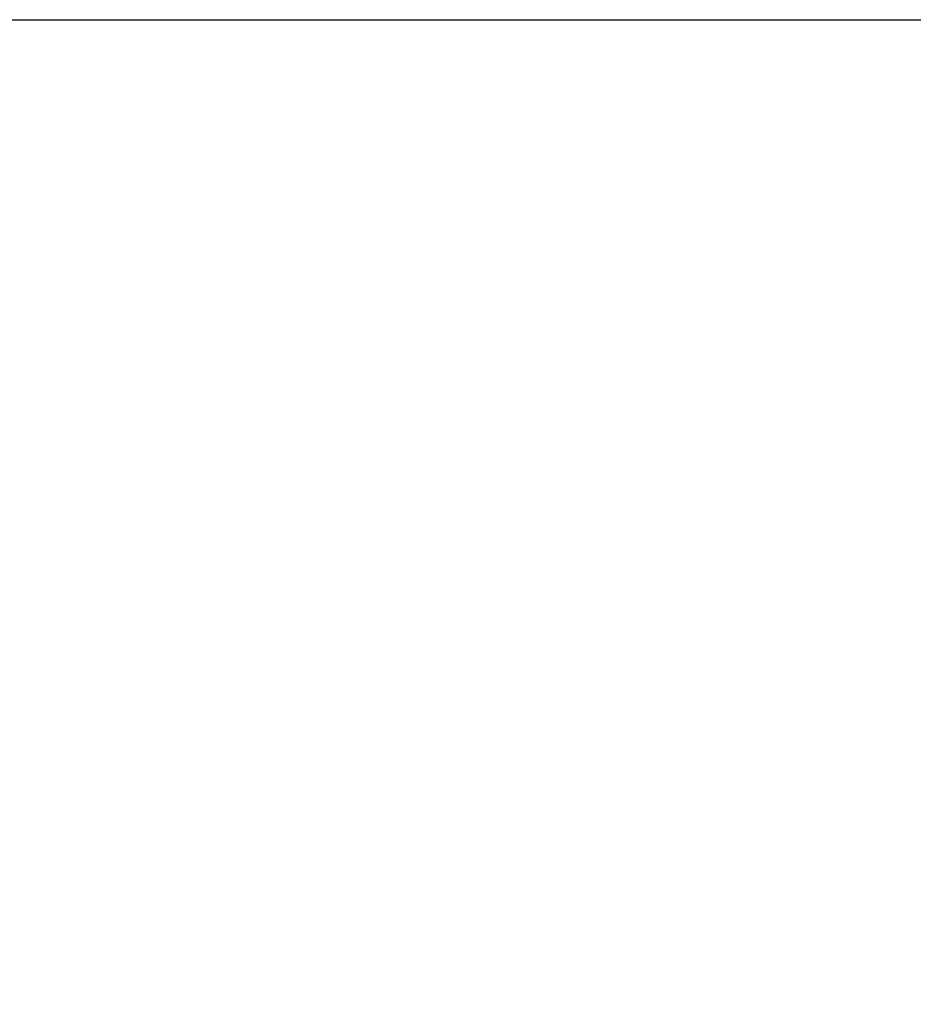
# Model space of a CAD drawing. Header units: inches. Extents: x 0.1 to 33.9, y 0.6 to 21.4.
# Tile 31 of 82: x 14 to 15.5, y 9.8 to 11.6. Entities that reach past the tile are written whole.
import ezdxf

# ---------------------------------------------------------------- set-up
doc = ezdxf.new("R2010")
doc.units = ezdxf.units.IN
doc.header["$MEASUREMENT"] = 0
doc.layers.add('Dimension (ANSI)', color=7, linetype='Continuous', lineweight=25)
doc.styles.add('Note Text (ANSI)', font='tahoma.ttf')
doc.dimstyles.new('Default (ANSI)', dxfattribs={"dimtxt": 0.12, "dimasz": 0.098425, "dimexe": 0.125, "dimexo": 0.0625, "dimgap": 0.031496, "dimtad": 0, "dimtih": 1, "dimtoh": 1, "dimrnd": 1e-08, "dimzin": 4, "dimdsep": 46, "dimtxsty": 'Note Text (ANSI)', "dimcen": 0.09, "dimdle": 0.393701, "dimclrd": 256, "dimclre": 256, "dimclrt": 256, "dimadec": 0, "dimazin": 1, "dimtfac": 1, "dimtofl": 0, "dimtmove": 0, "dimatfit": 3, "dimfxl": 1, "dimtolj": 1, "dimtzin": 4, "dimlwd": -1, "dimlwe": -1, "dimarcsym": 0})

# ---------------------------------------------------------------- blocks, each defined once
blk = doc.blocks.new('*D7')
at = {"layer": 'Defpoints', "color": 0, "transparency": 16777216}
for p in [(9.9454, 11.5564), (17.6262, 11.5564), (17.8161, 5.6379)]:
    blk.add_point(p, dxfattribs=at)
at = {"layer": 'Dimension (ANSI)', "transparency": 16777216}
for p, q in [((10.0079, 11.5564), (17.7512, 11.5564)), ((17.6262, 11.4579), (17.6262, 8.6911)), ((17.6262, 5.7363), (17.6262, 8.5031))]:
    blk.add_line(p, q, dxfattribs=at)
for points in [[(17.6098, 11.4579), (17.6426, 11.4579), (17.6262, 11.5564)], [(17.6098, 5.7363), (17.6426, 5.7363), (17.6262, 5.6379)]]:
    blk.add_solid(points, dxfattribs=at)
at = {"layer": 'Dimension (ANSI)', "transparency": 16777216, "insert": (17.4746, 8.6596), "char_height": 0.12, "attachment_point": 1, "style": 'Note Text (ANSI)'}
blk.add_mtext('\\A1;5.92', dxfattribs=at)
blk = doc.blocks.new('*D8')
at = {"layer": 'Defpoints', "color": 0, "transparency": 16777216}
for p in [(9.9454, 11.5564), (18.5, 11.5564), (16.9252, 4.5759)]:
    blk.add_point(p, dxfattribs=at)
at = {"layer": 'Dimension (ANSI)', "transparency": 16777216}
for p, q in [((10.0079, 11.5564), (18.625, 11.5564)), ((18.5, 11.4579), (18.5, 8.1604)), ((18.5, 4.6743), (18.5, 7.9719)), ((16.9877, 4.5759), (18.625, 4.5759))]:
    blk.add_line(p, q, dxfattribs=at)
for points in [[(18.4836, 11.4579), (18.5164, 11.4579), (18.5, 11.5564)], [(18.4836, 4.6743), (18.5164, 4.6743), (18.5, 4.5759)]]:
    blk.add_solid(points, dxfattribs=at)
at = {"layer": 'Dimension (ANSI)', "transparency": 16777216, "insert": (18.3463, 8.1289), "char_height": 0.12, "attachment_point": 1, "style": 'Note Text (ANSI)'}
blk.add_mtext('\\A1;6.98', dxfattribs=at)

msp = doc.modelspace()

# ---------------------------------------------------------------- dimensions: what is measured, and where the dimension line sits
at = {"layer": 'Dimension (ANSI)'}
for base, p1, override, picture, middle in [((17.6262, 11.5564), (17.8161, 5.6379), {"dimgap": 0.031496, "dimdec": 2, "dimse1": 1, "dimtol": 0, "dimlim": 0, "dimtp": 0, "dimtm": 0, "dimtdec": 2, "dimatfit": 1}, '*D7', (17.6262, 8.5971)), ((18.5, 11.5564), (16.9252, 4.5759), {"dimgap": 0.031496, "dimdec": 2, "dimtol": 0, "dimlim": 0, "dimtp": 0, "dimtm": 0, "dimtdec": 2, "dimatfit": 1}, '*D8', (18.5, 8.0661))]:
    dim = msp.add_linear_dim(base=base, p1=p1, p2=(9.9454, 11.5564), angle=90, dimstyle='Default (ANSI)', override=override, dxfattribs=at)
    dim.commit()
    dim.dimension.update_dxf_attribs({"geometry": picture, "text_midpoint": middle, "dimtype": 160})

doc.saveas('drawing.dxf')
